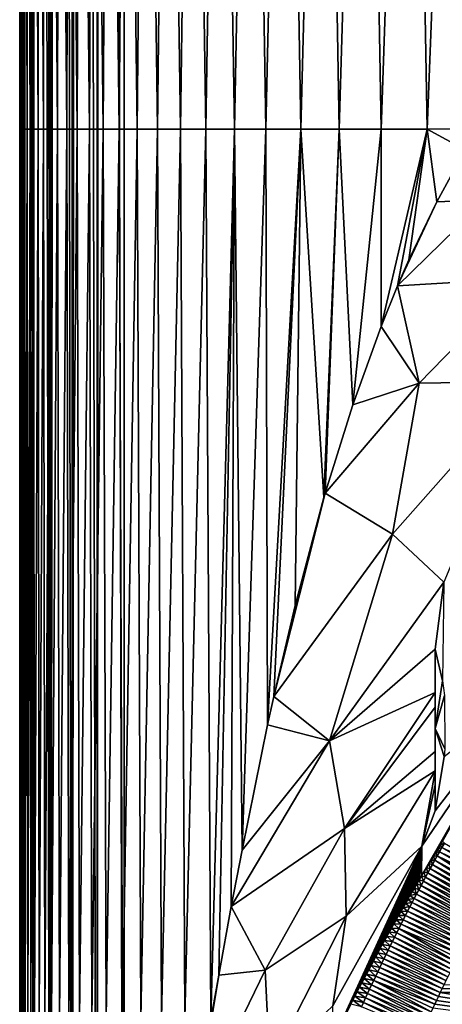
# Model space of a CAD drawing. Header units: metres. Extents: x -82 to 67, y -109 to 109.
# Tile 93 of 216: x -27.79 to -23.73, y 7.13 to 16.59. Entities that reach past the tile are written whole.
import ezdxf

# ---------------------------------------------------------------- set-up
doc = ezdxf.new("R2010")
doc.units = ezdxf.units.M
doc.layers.add('solid_21_382_010_XXX', color=7, linetype='CONTINUOUS')

msp = doc.modelspace()

# ---------------------------------------------------------------- linework, layer by layer
at = {"layer": 'solid_21_382_010_XXX'}
for points in [[(-27.751268, -1.536012, -23.384115), (-27.786686, 83.786591, -23.642826), (-27.786606, 74.471077, -23.642847)], [(-27.759451, 83.786591, -23.413303), (-27.786686, 83.786591, -23.642826), (-27.751268, -1.536012, -23.384115)], [(-27.751793, 83.786591, -23.383204), (-27.759451, 83.786591, -23.413303), (-27.751268, -1.536012, -23.384115)], [(-27.751793, 83.786591, -23.383204), (-27.751268, -1.536012, -23.384115), (-27.65086, -1.536012, -23.142952)], [(-27.683638, 83.786591, -23.202679), (-27.751793, 83.786591, -23.383204), (-27.65086, -1.536012, -23.142952)], [(-27.651485, 83.786591, -23.142597), (-27.683638, 83.786591, -23.202679), (-27.65086, -1.536012, -23.142952)], [(-27.651485, 83.786591, -23.142597), (-27.65086, -1.536012, -23.142952), (-27.491558, -1.536013, -22.935913)], [(-27.565344, 83.786591, -23.01705), (-27.651485, 83.786591, -23.142597), (-27.491558, -1.536013, -22.935913)], [(-27.492287, 83.786591, -22.93573), (-27.565344, 83.786591, -23.01705), (-27.491558, -1.536013, -22.935913)], [(-27.409939, 83.786598, -22.862148), (-27.492287, 83.786591, -22.93573), (-27.491558, -1.536013, -22.935913)], [(-27.409939, 83.786598, -22.862148), (-27.491558, -1.536013, -22.935913), (-27.28418, -1.536014, -22.777056)], [(-27.28508, 83.786598, -22.776968), (-27.409939, 83.786598, -22.862148), (-27.28418, -1.536014, -22.777056)], [(-27.223883, 83.786598, -22.744432), (-27.28508, 83.786598, -22.776968), (-27.28418, -1.536014, -22.777056)], [(-27.223883, 83.786598, -22.744432), (-27.28418, -1.536014, -22.777056), (-27.042805, -1.536016, -22.677168)], [(-27.044243, 83.786598, -22.677168), (-27.223883, 83.786598, -22.744432), (-27.042805, -1.536016, -22.677168)], [(-27.012922, 83.786598, -22.669292), (-27.044243, 83.786598, -22.677168), (-27.042805, -1.536016, -22.677168)], [(-27.012922, 83.786598, -22.669292), (-27.042805, -1.536016, -22.677168), (-26.784222, -1.536013, -22.642931)], [(-27.012922, 83.786598, -22.669292), (-26.784222, -1.536013, -22.642931), (-26.783684, 41.12529, -22.642931)], [(-27.751268, -1.536012, -23.384115), (-27.786606, 74.471077, -23.642847), (-27.78652, 64.171005, -23.64287)], [(-27.751268, -1.536012, -23.384115), (-27.78652, 64.171005, -23.64287), (-27.786436, 54.356934, -23.642893)], [(-27.751268, -1.536012, -23.384115), (-27.786436, 54.356934, -23.642893), (-27.786364, 45.794651, -23.642912)], [(-27.751268, -1.536012, -23.384115), (-27.786364, 45.794651, -23.642912), (-27.786301, 38.286575, -23.642929)], [(2.598495, 41.125286, -22.642931), (-26.783684, 41.12529, -22.642931), (-26.784222, -1.536013, -22.642931)], [(2.598495, 41.125286, -22.642931), (-26.784222, -1.536013, -22.642931), (2.598521, -1.536014, -22.642931)], [(-27.751268, -1.536012, -23.384115), (-27.786301, 38.286575, -23.642929), (-27.786245, 31.656874, -23.642942)], [(-27.751268, -1.536012, -23.384115), (-27.786245, 31.656874, -23.642942), (-27.786226, 29.34038, -23.642948)], [(-27.751268, -1.536012, -23.384115), (-27.786226, 29.34038, -23.642948), (-27.786175, 23.386915, -23.642962)], [(-27.786175, 23.386915, -23.642962), (-27.785538, 24.077854, -26.69339), (-27.786104, 14.914225, -23.642981)], [(-27.785538, 24.077854, -26.69339), (-27.785271, 15.537054, -26.67415), (-27.786104, 14.914225, -23.642981)], [(-27.785538, 24.077854, -26.69339), (-27.78327, 15.537054, -29.565437), (-27.785271, 15.537054, -26.67415)], [(-27.785538, 24.077854, -26.69339), (-27.78377, 24.077854, -29.584591), (-27.78327, 15.537054, -29.565437)], [(-27.78377, 24.077854, -29.584591), (-27.779623, 15.537054, -32.284176), (-27.78327, 15.537054, -29.565437)], [(-27.78377, 24.077854, -29.584591), (-27.780416, 24.077854, -32.30344), (-27.779623, 15.537054, -32.284176)], [(-27.780416, 24.077854, -32.30344), (-27.77384, 15.537054, -34.83556), (-27.779623, 15.537054, -32.284176)], [(-27.780416, 24.077854, -32.30344), (-27.774984, 24.077854, -34.854961), (-27.77384, 15.537054, -34.83556)], [(-27.774984, 24.077854, -34.854961), (-27.76535, 15.537054, -37.224895), (-27.77384, 15.537054, -34.83556)], [(-27.774984, 24.077854, -34.854961), (-27.766851, 24.077854, -37.24432), (-27.76535, 15.537054, -37.224895)], [(-27.766851, 24.077854, -37.24432), (-27.753342, 15.537054, -39.457771), (-27.76535, 15.537054, -37.224895)], [(-27.766851, 24.077854, -37.24432), (-27.755104, 24.077854, -39.477032), (-27.753342, 15.537054, -39.457771)], [(-27.755104, 24.077854, -39.477032), (-27.736963, 15.537054, -41.539841), (-27.753342, 15.537054, -39.457771)], [(-27.755104, 24.077854, -39.477032), (-27.738781, 24.077854, -41.55867), (-27.736963, 15.537054, -41.539841)], [(-27.738781, 24.077854, -41.55867), (-27.715363, 15.537054, -43.476742), (-27.736963, 15.537054, -41.539841)], [(-27.738781, 24.077854, -41.55867), (-27.716921, 24.077854, -43.494804), (-27.715363, 15.537054, -43.476742)], [(-27.716921, 24.077854, -43.494804), (-27.687683, 15.537054, -45.27412), (-27.715363, 15.537054, -43.476742)], [(-27.716921, 24.077854, -43.494804), (-27.688562, 24.077854, -45.291), (-27.687683, 15.537054, -45.27412)], [(-27.688562, 24.077854, -45.291), (-27.653069, 15.537054, -46.93763), (-27.687683, 15.537054, -45.27412)], [(-27.688562, 24.077854, -45.291), (-27.652721, 24.077854, -46.952843), (-27.653069, 15.537054, -46.93763)], [(-27.652721, 24.077854, -46.952843), (-27.610472, 15.537054, -48.472958), (-27.653069, 15.537054, -46.93763)], [(-27.652721, 24.077854, -46.952843), (-27.608183, 24.077854, -48.486004), (-27.610472, 15.537054, -48.472958)], [(-27.608183, 24.077854, -48.486004), (-27.558681, 15.537054, -49.88583), (-27.610472, 15.537054, -48.472958)], [(-27.608183, 24.077854, -48.486004), (-27.553574, 24.077854, -49.896221), (-27.558681, 15.537054, -49.88583)], [(-27.553574, 24.077854, -49.896221), (-27.496468, 15.537054, -51.18198), (-27.558681, 15.537054, -49.88583)], [(-27.553574, 24.077854, -49.896221), (-27.487522, 24.077854, -51.189232), (-27.496468, 15.537054, -51.18198)], [(-27.487522, 24.077854, -51.189232), (-27.422609, 15.537054, -52.367142), (-27.496468, 15.537054, -51.18198)], [(-27.487522, 24.077854, -51.189232), (-27.408653, 24.077854, -52.370777), (-27.422609, 15.537054, -52.367142)], [(-27.408653, 24.077854, -52.370777), (-27.33588, 15.537054, -53.447041), (-27.422609, 15.537054, -52.367142)], [(-27.408653, 24.077854, -52.370777), (-27.315596, 24.077854, -53.446594), (-27.33588, 15.537054, -53.447041)], [(-27.315596, 24.077854, -53.446594), (-27.235006, 15.537054, -54.427383), (-27.33588, 15.537054, -53.447041)], [(-27.315596, 24.077854, -53.446594), (-27.206879, 24.077854, -54.422367), (-27.235006, 15.537054, -54.427383)], [(-27.206879, 24.077854, -54.422367), (-27.118469, 15.537054, -55.31369), (-27.235006, 15.537054, -54.427383)], [(-27.206879, 24.077854, -54.422367), (-27.080799, 24.077854, -55.303669), (-27.118469, 15.537054, -55.31369)], [(-27.080799, 24.077854, -55.303669), (-26.984661, 15.537054, -56.111443), (-27.118469, 15.537054, -55.31369)], [(-27.080799, 24.077854, -55.303669), (-26.935625, 24.077854, -56.096039), (-26.984661, 15.537054, -56.111443)], [(-26.935625, 24.077854, -56.096039), (-26.83198, 15.537054, -56.826111), (-26.984661, 15.537054, -56.111443)], [(-26.935625, 24.077854, -56.096039), (-26.769623, 24.077854, -56.805027), (-26.83198, 15.537054, -56.826111)], [(-26.769623, 24.077854, -56.805027), (-26.658821, 15.537054, -57.463165), (-26.83198, 15.537054, -56.826111)], [(-26.769623, 24.077854, -56.805027), (-26.581059, 24.077854, -57.436184), (-26.658821, 15.537054, -57.463165)], [(-26.581059, 24.077854, -57.436184), (-26.463579, 15.537054, -58.028084), (-26.658821, 15.537054, -57.463165)], [(-26.581059, 24.077854, -57.436184), (-26.368179, 24.077854, -57.995026), (-26.463579, 15.537054, -58.028084)], [(-26.368179, 24.077854, -57.995026), (-26.244511, 15.537054, -58.526119), (-26.463579, 15.537054, -58.028084)], [(-26.368179, 24.077854, -57.995026), (-26.129055, 24.077854, -58.486748), (-26.244511, 15.537054, -58.526119)], [(-26.129055, 24.077854, -58.486748), (-25.999645, 15.537054, -58.96217), (-26.244511, 15.537054, -58.526119)], [(-26.129055, 24.077854, -58.486748), (-25.861645, 24.077854, -58.91634), (-25.999645, 15.537054, -58.96217)], [(-25.861645, 24.077854, -58.91634), (-25.726994, 15.537054, -59.341106), (-25.999645, 15.537054, -58.96217)], [(-25.861645, 24.077854, -58.91634), (-25.563902, 24.077854, -59.288799), (-25.726994, 15.537054, -59.341106)], [(-25.563902, 24.077854, -59.288799), (-25.424562, 15.537054, -59.667797), (-25.726994, 15.537054, -59.341106)], [(-25.563902, 24.077854, -59.288799), (-25.233784, 24.077854, -59.609123), (-25.424562, 15.537054, -59.667797)], [(-25.233784, 24.077854, -59.609123), (-25.090361, 15.537054, -59.947113), (-25.424562, 15.537054, -59.667797)], [(-25.233784, 24.077854, -59.609123), (-24.869246, 24.077854, -59.882294), (-25.090361, 15.537054, -59.947113)], [(-24.869246, 24.077854, -59.882294), (-24.722376, 15.537054, -60.183861), (-25.090361, 15.537054, -59.947113)], [(-24.869246, 24.077854, -59.882294), (-24.468172, 24.077854, -60.113052), (-24.722376, 15.537054, -60.183861)], [(-24.468172, 24.077854, -60.113052), (-24.318356, 15.537054, -60.382286), (-24.722376, 15.537054, -60.183861)], [(-24.468172, 24.077854, -60.113052), (-24.028282, 24.077854, -60.305553), (-24.318356, 15.537054, -60.382286)], [(-24.028282, 24.077854, -60.305553), (-23.875919, 15.537054, -60.546314), (-24.318356, 15.537054, -60.382286)], [(-24.028282, 24.077854, -60.305553), (-23.547276, 24.077854, -60.463871), (-23.875919, 15.537054, -60.546314)], [(-23.547276, 24.077854, -60.463871), (-23.393272, 15.540488, -60.679657), (-23.875919, 15.537054, -60.546314)], [(-27.751268, -1.536012, -23.384115), (-27.786175, 23.386915, -23.642962), (-27.786104, 14.914225, -23.642981)], [(-27.786104, 14.914225, -23.642981), (-27.785271, 15.537054, -26.67415), (-27.786034, 6.691942, -23.643)], [(-27.785271, 15.537054, -26.67415), (-27.785057, 6.996254, -26.74106), (-27.786034, 6.691942, -23.643)], [(-27.785271, 15.537054, -26.67415), (-27.78327, 15.537054, -29.565437), (-27.785057, 6.996254, -26.74106)], [(-27.78327, 15.537054, -29.565437), (-27.782804, 6.996254, -29.688988), (-27.785057, 6.996254, -26.74106)], [(-27.78327, 15.537054, -29.565437), (-27.779623, 15.537054, -32.284176), (-27.782804, 6.996254, -29.688988)], [(-27.779623, 15.537054, -32.284176), (-27.778767, 6.996254, -32.456902), (-27.782804, 6.996254, -29.688988)], [(-27.779623, 15.537054, -32.284176), (-27.77384, 15.537054, -34.83556), (-27.778767, 6.996254, -32.456902)], [(-27.77384, 15.537054, -34.83556), (-27.772429, 6.996254, -35.050457), (-27.778767, 6.996254, -32.456902)], [(-27.77384, 15.537054, -34.83556), (-27.76535, 15.537054, -37.224895), (-27.772429, 6.996254, -35.050457)], [(-27.76535, 15.537054, -37.224895), (-27.763187, 6.996254, -37.475418), (-27.772429, 6.996254, -35.050457)], [(-27.76535, 15.537054, -37.224895), (-27.753342, 15.537054, -39.457771), (-27.763187, 6.996254, -37.475418)], [(-27.753342, 15.537054, -39.457771), (-27.750235, 6.996254, -39.737812), (-27.763187, 6.996254, -37.475418)], [(-27.753342, 15.537054, -39.457771), (-27.736963, 15.537054, -41.539841), (-27.750235, 6.996254, -39.737812)], [(-27.736963, 15.537054, -41.539841), (-27.732727, 6.996254, -41.843708), (-27.750235, 6.996254, -39.737812)], [(-27.736963, 15.537054, -41.539841), (-27.715363, 15.537054, -43.476742), (-27.732727, 6.996254, -41.843708)], [(-27.715363, 15.537054, -43.476742), (-27.709826, 6.996254, -43.799171), (-27.732727, 6.996254, -41.843708)], [(-27.715363, 15.537054, -43.476742), (-27.687683, 15.537054, -45.27412), (-27.709826, 6.996254, -43.799171)], [(-27.687683, 15.537054, -45.27412), (-27.680687, 6.996254, -45.610268), (-27.709826, 6.996254, -43.799171)], [(-27.687683, 15.537054, -45.27412), (-27.653069, 15.537054, -46.93763), (-27.680687, 6.996254, -45.610268)], [(-27.653069, 15.537054, -46.93763), (-27.644455, 6.996254, -47.283073), (-27.680687, 6.996254, -45.610268)], [(-27.653069, 15.537054, -46.93763), (-27.610472, 15.537054, -48.472958), (-27.644455, 6.996254, -47.283073)], [(-27.610472, 15.537054, -48.472958), (-27.600075, 6.996254, -48.823673), (-27.644455, 6.996254, -47.283073)], [(-27.610472, 15.537054, -48.472958), (-27.558681, 15.537054, -49.88583), (-27.600075, 6.996254, -48.823673)], [(-27.558681, 15.537054, -49.88583), (-27.546333, 6.996254, -50.238174), (-27.600075, 6.996254, -48.823673)], [(-27.558681, 15.537054, -49.88583), (-27.496468, 15.537054, -51.18198), (-27.546333, 6.996254, -50.238174)], [(-27.496468, 15.537054, -51.18198), (-27.482019, 6.996254, -51.532684), (-27.546333, 6.996254, -50.238174)], [(-27.496468, 15.537054, -51.18198), (-27.422609, 15.537054, -52.367142), (-27.482019, 6.996254, -51.532684)], [(-27.422609, 15.537054, -52.367142), (-27.40592, 6.996254, -52.71331), (-27.482019, 6.996254, -51.532684)], [(-27.422609, 15.537054, -52.367142), (-27.33588, 15.537054, -53.447041), (-27.40592, 6.996254, -52.71331)], [(-27.33588, 15.537054, -53.447041), (-27.316824, 6.996254, -53.786156), (-27.40592, 6.996254, -52.71331)], [(-27.33588, 15.537054, -53.447041), (-27.235006, 15.537054, -54.427383), (-27.316824, 6.996254, -53.786156)], [(-27.235006, 15.537054, -54.427383), (-27.213432, 6.996254, -54.757267), (-27.316824, 6.996254, -53.786156)], [(-27.235006, 15.537054, -54.427383), (-27.118469, 15.537054, -55.31369), (-27.213432, 6.996254, -54.757267)], [(-27.118469, 15.537054, -55.31369), (-27.094175, 6.996254, -55.632473), (-27.213432, 6.996254, -54.757267)], [(-27.118469, 15.537054, -55.31369), (-26.984661, 15.537054, -56.111443), (-27.094175, 6.996254, -55.632473)], [(-26.984661, 15.537054, -56.111443), (-26.957424, 6.996254, -56.417564), (-27.094175, 6.996254, -55.632473)], [(-26.984661, 15.537054, -56.111443), (-26.83198, 15.537054, -56.826111), (-26.957424, 6.996254, -56.417564)], [(-26.83198, 15.537054, -56.826111), (-26.80155, 6.996254, -57.118332), (-26.957424, 6.996254, -56.417564)], [(-26.83198, 15.537054, -56.826111), (-26.658821, 15.537054, -57.463165), (-26.80155, 6.996254, -57.118332)], [(-26.658821, 15.537054, -57.463165), (-26.624922, 6.996254, -57.740562), (-26.80155, 6.996254, -57.118332)], [(-26.658821, 15.537054, -57.463165), (-26.463579, 15.537054, -58.028084), (-26.624922, 6.996254, -57.740562)], [(-26.463579, 15.537054, -58.028084), (-26.425903, 6.996254, -58.290031), (-26.624922, 6.996254, -57.740562)], [(-26.463579, 15.537054, -58.028084), (-26.244511, 15.537054, -58.526119), (-26.425903, 6.996254, -58.290031)], [(-26.244511, 15.537054, -58.526119), (-26.202629, 6.996254, -58.772179), (-26.425903, 6.996254, -58.290031)], [(-26.244511, 15.537054, -58.526119), (-25.999645, 15.537054, -58.96217), (-26.202629, 6.996254, -58.772179)], [(-25.999645, 15.537054, -58.96217), (-25.953596, 6.988557, -59.19136), (-26.202629, 6.996254, -58.772179)], [(-25.999645, 15.537054, -58.96217), (-25.726994, 15.537054, -59.341106), (-25.953596, 6.988557, -59.19136)], [(-25.726994, 15.537054, -59.341106), (-25.877232, 7.414211, -59.295143), (-25.953596, 6.988557, -59.19136)], [(-25.726994, 15.537054, -59.341106), (-25.756233, 8.073854, -59.444321), (-25.877232, 7.414211, -59.295143)], [(-25.726994, 15.537054, -59.341106), (-25.653223, 8.61365, -59.558445), (-25.756233, 8.073854, -59.444321)], [(-25.726994, 15.537054, -59.341106), (-25.424562, 15.537054, -59.667797), (-25.653223, 8.61365, -59.558445)], [(-25.424562, 15.537054, -59.667797), (-25.407604, 9.816743, -59.791138), (-25.653223, 8.61365, -59.558445)], [(-25.424562, 15.537054, -59.667797), (-25.090361, 15.537054, -59.947113), (-25.407604, 9.816743, -59.791138)], [(-25.090361, 15.537054, -59.947113), (-25.34775, 10.090233, -59.840714), (-25.407604, 9.816743, -59.791138)], [(-25.090361, 15.537054, -59.947113), (-25.14274, 10.965258, -59.993198), (-25.34775, 10.090233, -59.840714)], [(-25.090361, 15.537054, -59.947113), (-24.866709, 12.001929, -60.163521), (-25.14274, 10.965258, -59.993198)], [(-25.090361, 15.537054, -59.947113), (-24.722376, 15.537054, -60.183861), (-24.866709, 12.001929, -60.163521)], [(-24.722376, 15.537054, -60.183861), (-24.854898, 12.042843, -60.170055), (-24.866709, 12.001929, -60.163521)], [(-24.722376, 15.537054, -60.183861), (-24.590979, 12.890973, -60.302448), (-24.854898, 12.042843, -60.170055)], [(-24.722376, 15.537054, -60.183861), (-24.318356, 15.537054, -60.382286), (-24.590979, 12.890973, -60.302448)], [(-24.318356, 15.537054, -60.382286), (-24.319456, 13.642618, -60.415482), (-24.590979, 12.890973, -60.302448)], [(-23.875919, 15.537054, -60.546314), (-24.160376, 14.034428, -60.472721), (-24.319456, 13.642618, -60.415482)], [(-24.318356, 15.537054, -60.382286), (-23.875919, 15.537054, -60.546314), (-24.319456, 13.642618, -60.415482)], [(-23.875919, 15.537054, -60.546314), (-24.051588, 14.283699, -60.508564), (-24.160376, 14.034428, -60.472721)], [(-23.875919, 15.537054, -60.546314), (-23.784819, 14.840695, -60.586517), (-24.051588, 14.283699, -60.508564)], [(-23.875919, 15.537054, -60.546314), (-23.393272, 15.540488, -60.679657), (-23.513212, 15.339178, -60.653484)], [(-23.875919, 15.537054, -60.546314), (-23.513212, 15.339178, -60.653484), (-23.784819, 14.840695, -60.586517)], [(-23.315575, 14.85871, -60.735832), (-23.784819, 14.840695, -60.586517), (-23.513212, 15.339178, -60.653484)], [(-27.751268, -1.536012, -23.384115), (-27.786104, 14.914225, -23.642981), (-27.786034, 6.691942, -23.643)], [(-23.315575, 14.85871, -60.735832), (-24.160376, 14.034428, -60.472721), (-23.784819, 14.840695, -60.586517)], [(-23.315575, 14.85871, -60.735832), (-22.975494, 14.103186, -60.983349), (-24.160376, 14.034428, -60.472721)], [(-23.784819, 14.840695, -60.586517), (-24.160376, 14.034428, -60.472721), (-24.051588, 14.283699, -60.508564)], [(-23.953663, 13.098907, -60.627773), (-24.160376, 14.034428, -60.472721), (-22.975494, 14.103186, -60.983349)], [(-23.953663, 13.098907, -60.627773), (-22.975494, 14.103186, -60.983349), (-22.9149, 13.115764, -61.276882)], [(-23.953663, 13.098907, -60.627773), (-24.319456, 13.642618, -60.415482), (-24.160376, 14.034428, -60.472721)], [(-23.953663, 13.098907, -60.627773), (-24.590979, 12.890973, -60.302448), (-24.319456, 13.642618, -60.415482)], [(-23.953663, 13.098907, -60.627773), (-24.854898, 12.042843, -60.170055), (-24.590979, 12.890973, -60.302448)], [(-23.953663, 13.098907, -60.627773), (-24.208782, 11.649503, -60.657867), (-24.854898, 12.042843, -60.170055)], [(-24.208782, 11.649503, -60.657867), (-22.9149, 13.115764, -61.276882), (-23.71645, 11.187694, -61.233295)], [(-23.953663, 13.098907, -60.627773), (-22.9149, 13.115764, -61.276882), (-24.208782, 11.649503, -60.657867)], [(-24.854898, 12.042843, -60.170055), (-25.34775, 10.090233, -59.840714), (-24.866709, 12.001929, -60.163521)], [(-24.208782, 11.649503, -60.657867), (-25.34775, 10.090233, -59.840714), (-24.854898, 12.042843, -60.170055)], [(-24.866709, 12.001929, -60.163521), (-25.34775, 10.090233, -59.840714), (-25.14274, 10.965258, -59.993198)], [(-24.208782, 11.649503, -60.657867), (-24.812601, 9.66413, -60.42168), (-25.34775, 10.090233, -59.840714)], [(-24.208782, 11.649503, -60.657867), (-23.71645, 11.187694, -61.233295), (-24.812601, 9.66413, -60.42168)], [(-23.801491, 10.543835, -61.391186), (-24.812601, 9.66413, -60.42168), (-23.71645, 11.187694, -61.233295)], [(-23.801491, 10.543835, -61.391186), (-23.71645, 11.187694, -61.233295), (-23.730576, 10.239615, -61.642033)], [(-23.801491, 10.543835, -61.391186), (-23.801491, 10.129642, -61.596523), (-24.812601, 9.66413, -60.42168)], [(-23.801491, 9.782724, -61.999241), (-23.801491, 10.543835, -61.391186), (-23.730576, 10.239615, -61.642033)], [(-23.801491, 9.782724, -61.999241), (-23.801491, 10.129642, -61.596523), (-23.801491, 10.543835, -61.391186)], [(-23.801491, 9.782724, -61.999241), (-23.730576, 10.239615, -61.642033), (-23.711725, 10.098275, -61.754982)], [(-23.801491, 10.129642, -61.596523), (-24.670033, 8.821509, -60.842972), (-24.812601, 9.66413, -60.42168)], [(-23.801491, 9.987097, -61.678596), (-24.670033, 8.821509, -60.842972), (-23.801491, 10.129642, -61.596523)], [(-23.93029, 8.367245, -63.429443), (-23.926262, 8.651238, -62.67411), (-22.919121, 10.135569, -63.461411)], [(-23.907358, 8.405653, -63.451176), (-23.93029, 8.367245, -63.429443), (-22.919121, 10.135569, -63.461411)], [(-23.801491, 8.99106, -62.566944), (-22.919121, 10.135569, -63.461411), (-23.926262, 8.651238, -62.67411)], [(-23.884548, 8.44367, -63.472607), (-23.907358, 8.405653, -63.451176), (-22.919121, 10.135569, -63.461411)], [(-23.861855, 8.481307, -63.493752), (-23.884548, 8.44367, -63.472607), (-22.919121, 10.135569, -63.461411)], [(-23.839272, 8.518577, -63.514622), (-23.861855, 8.481307, -63.493752), (-22.919121, 10.135569, -63.461411)], [(-23.816793, 8.55549, -63.535236), (-23.839272, 8.518577, -63.514622), (-22.919121, 10.135569, -63.461411)], [(-23.794416, 8.592059, -63.555611), (-23.816793, 8.55549, -63.535236), (-22.919121, 10.135569, -63.461411)], [(-23.801491, 8.99106, -62.566944), (-23.712368, 9.514304, -62.198746), (-22.919121, 10.135569, -63.461411)], [(-23.801491, 9.782724, -61.999241), (-23.801491, 9.987097, -61.678596), (-23.801491, 10.129642, -61.596523)], [(-23.772135, 8.628295, -63.575756), (-23.794416, 8.592059, -63.555611), (-22.919121, 10.135569, -63.461411)], [(-23.749969, 8.664172, -63.595638), (-23.772135, 8.628295, -63.575756), (-22.919121, 10.135569, -63.461411)], [(-23.727949, 8.699655, -63.615204), (-23.749969, 8.664172, -63.595638), (-22.919121, 10.135569, -63.461411)], [(-24.812601, 9.66413, -60.42168), (-25.407604, 9.816743, -59.791138), (-25.34775, 10.090233, -59.840714)], [(-23.801491, 9.782724, -61.999241), (-23.711725, 10.098275, -61.754982), (-23.706161, 9.586016, -62.146172)], [(-23.801491, 9.987097, -61.678596), (-23.801491, 9.563151, -61.970577), (-24.670033, 8.821509, -60.842972)], [(-23.801491, 9.782724, -61.999241), (-23.801491, 9.563151, -61.970577), (-23.801491, 9.987097, -61.678596)], [(-24.812601, 9.66413, -60.42168), (-25.653223, 8.61365, -59.558445), (-25.407604, 9.816743, -59.791138)], [(-23.801491, 9.782724, -61.999241), (-23.712368, 9.514304, -62.198746), (-23.801491, 8.99106, -62.566944)], [(-23.801491, 9.782724, -61.999241), (-23.706161, 9.586016, -62.146172), (-23.712368, 9.514304, -62.198746)], [(-23.801491, 9.782724, -61.999241), (-23.801491, 8.99106, -62.566944), (-23.801491, 9.563151, -61.970577)], [(-24.812601, 9.66413, -60.42168), (-25.756233, 8.073854, -59.444321), (-25.653223, 8.61365, -59.558445)], [(-24.670033, 8.821509, -60.842972), (-25.756233, 8.073854, -59.444321), (-24.812601, 9.66413, -60.42168)], [(-23.801491, 9.563151, -61.970577), (-23.801491, 9.374816, -62.131958), (-24.670033, 8.821509, -60.842972)], [(-23.801491, 9.563151, -61.970577), (-23.801491, 8.99106, -62.566944), (-23.801491, 9.374816, -62.131958)], [(-24.670033, 8.821509, -60.842972), (-23.801491, 9.374816, -62.131958), (-24.655045, 7.978903, -61.297863)], [(-24.655045, 7.978903, -61.297863), (-23.801491, 9.374816, -62.131958), (-23.926262, 8.651238, -62.67411)], [(-23.801491, 9.374816, -62.131958), (-23.801491, 9.24087, -62.263981), (-23.926262, 8.651238, -62.67411)], [(-23.801491, 9.374816, -62.131958), (-23.801491, 8.99106, -62.566944), (-23.801491, 9.24087, -62.263981)], [(-23.801491, 9.24087, -62.263981), (-23.801491, 8.99106, -62.566944), (-23.926262, 8.651238, -62.67411)], [(-24.670033, 8.821509, -60.842972), (-25.429859, 7.462173, -59.974068), (-25.756233, 8.073854, -59.444321)], [(-24.670033, 8.821509, -60.842972), (-24.655045, 7.978903, -61.297863), (-25.429859, 7.462173, -59.974068)], [(-23.711842, 8.680492, -63.883339), (-23.749969, 8.664172, -63.595638), (-23.727949, 8.699655, -63.615204)], [(-24.78717, 6.774678, -62.459988), (-24.781082, 7.119301, -61.733116), (-23.926262, 8.651238, -62.67411)], [(-24.767242, 6.815735, -62.486549), (-24.78717, 6.774678, -62.459988), (-23.926262, 8.651238, -62.67411)], [(-24.655045, 7.978903, -61.297863), (-23.926262, 8.651238, -62.67411), (-24.781082, 7.119301, -61.733116)], [(-24.747356, 6.85648, -62.512848), (-24.767242, 6.815735, -62.486549), (-23.926262, 8.651238, -62.67411)], [(-24.727524, 6.896896, -62.538876), (-24.747356, 6.85648, -62.512848), (-23.926262, 8.651238, -62.67411)], [(-24.70775, 6.936973, -62.564629), (-24.727524, 6.896896, -62.538876), (-23.926262, 8.651238, -62.67411)], [(-24.688005, 6.97679, -62.590122), (-24.70775, 6.936973, -62.564629), (-23.926262, 8.651238, -62.67411)], [(-24.668274, 7.016375, -62.615368), (-24.688005, 6.97679, -62.590122), (-23.926262, 8.651238, -62.67411)], [(-24.648563, 7.05572, -62.640366), (-24.668274, 7.016375, -62.615368), (-23.926262, 8.651238, -62.67411)], [(-24.628878, 7.09482, -62.665115), (-24.648563, 7.05572, -62.640366), (-23.926262, 8.651238, -62.67411)], [(-24.609217, 7.133671, -62.689625), (-24.628878, 7.09482, -62.665115), (-23.926262, 8.651238, -62.67411)], [(-24.589588, 7.172266, -62.71389), (-24.609217, 7.133671, -62.689625), (-23.926262, 8.651238, -62.67411)], [(-24.569994, 7.210602, -62.737911), (-24.589588, 7.172266, -62.71389), (-23.926262, 8.651238, -62.67411)], [(-24.547647, 7.254087, -62.765072), (-24.569994, 7.210602, -62.737911), (-23.926262, 8.651238, -62.67411)], [(-24.52536, 7.297218, -62.79192), (-24.547647, 7.254087, -62.765072), (-23.926262, 8.651238, -62.67411)], [(-24.503134, 7.339987, -62.818459), (-24.52536, 7.297218, -62.79192), (-23.926262, 8.651238, -62.67411)], [(-24.480976, 7.382384, -62.844688), (-24.503134, 7.339987, -62.818459), (-23.926262, 8.651238, -62.67411)], [(-24.458895, 7.424404, -62.870613), (-24.480976, 7.382384, -62.844688), (-23.926262, 8.651238, -62.67411)], [(-24.436893, 7.466037, -62.896236), (-24.458895, 7.424404, -62.870613), (-23.926262, 8.651238, -62.67411)], [(-24.414982, 7.507277, -62.921555), (-24.436893, 7.466037, -62.896236), (-23.926262, 8.651238, -62.67411)], [(-24.393164, 7.548116, -62.946575), (-24.414982, 7.507277, -62.921555), (-23.926262, 8.651238, -62.67411)], [(-24.371445, 7.588547, -62.971294), (-24.393164, 7.548116, -62.946575), (-23.926262, 8.651238, -62.67411)], [(-24.349834, 7.628572, -62.995667), (-24.371445, 7.588547, -62.971294), (-23.926262, 8.651238, -62.67411)], [(-24.328329, 7.6682, -63.019688), (-24.349834, 7.628572, -62.995667), (-23.926262, 8.651238, -62.67411)], [(-24.306929, 7.707439, -63.043377), (-24.328329, 7.6682, -63.019688), (-23.926262, 8.651238, -62.67411)], [(-24.285627, 7.746301, -63.066738), (-24.306929, 7.707439, -63.043377), (-23.926262, 8.651238, -62.67411)], [(-24.264423, 7.784794, -63.089787), (-24.285627, 7.746301, -63.066738), (-23.926262, 8.651238, -62.67411)], [(-24.241695, 7.825845, -63.114269), (-24.264423, 7.784794, -63.089787), (-23.926262, 8.651238, -62.67411)], [(-24.219074, 7.86649, -63.138416), (-24.241695, 7.825845, -63.114269), (-23.926262, 8.651238, -62.67411)], [(-24.196554, 7.906739, -63.162247), (-24.219074, 7.86649, -63.138416), (-23.926262, 8.651238, -62.67411)], [(-24.174131, 7.946605, -63.185768), (-24.196554, 7.906739, -63.162247), (-23.926262, 8.651238, -62.67411)], [(-24.151804, 7.986098, -63.208996), (-24.174131, 7.946605, -63.185768), (-23.926262, 8.651238, -62.67411)], [(-24.129566, 8.025229, -63.231949), (-24.151804, 7.986098, -63.208996), (-23.926262, 8.651238, -62.67411)], [(-24.107414, 8.06401, -63.254639), (-24.129566, 8.025229, -63.231949), (-23.926262, 8.651238, -62.67411)], [(-24.085344, 8.10245, -63.277081), (-24.107414, 8.06401, -63.254639), (-23.926262, 8.651238, -62.67411)], [(-24.063349, 8.140561, -63.29929), (-24.085344, 8.10245, -63.277081), (-23.926262, 8.651238, -62.67411)], [(-24.041462, 8.178303, -63.321205), (-24.063349, 8.140561, -63.29929), (-23.926262, 8.651238, -62.67411)], [(-24.019697, 8.215651, -63.342789), (-24.041462, 8.178303, -63.321205), (-23.926262, 8.651238, -62.67411)], [(-23.998056, 8.252615, -63.364056), (-24.019697, 8.215651, -63.342789), (-23.926262, 8.651238, -62.67411)], [(-23.976534, 8.289205, -63.385021), (-23.998056, 8.252615, -63.364056), (-23.926262, 8.651238, -62.67411)], [(-23.953346, 8.328433, -63.407398), (-23.976534, 8.289205, -63.385021), (-23.926262, 8.651238, -62.67411)], [(-23.93029, 8.367245, -63.429443), (-23.953346, 8.328433, -63.407398), (-23.926262, 8.651238, -62.67411)], [(-23.757339, 8.599643, -63.883343), (-23.794416, 8.592059, -63.555611), (-23.772135, 8.628295, -63.575756)], [(-23.734642, 8.640094, -63.883343), (-23.772135, 8.628295, -63.575756), (-23.749969, 8.664172, -63.595638)], [(-23.757339, 8.599643, -63.883343), (-23.772135, 8.628295, -63.575756), (-23.734642, 8.640094, -63.883343)], [(-23.757339, 8.599643, -63.883343), (-23.734642, 8.640094, -63.883343), (-23.191423, 8.326825, -71.051041)], [(-23.734642, 8.640094, -63.883343), (-23.749969, 8.664172, -63.595638), (-23.711842, 8.680492, -63.883339)], [(-23.734642, 8.640094, -63.883343), (-23.711842, 8.680492, -63.883339), (-23.169289, 8.366012, -71.051041)], [(-23.734642, 8.640094, -63.883343), (-23.169289, 8.366012, -71.051041), (-23.191423, 8.326825, -71.051041)], [(-23.8248, 8.477971, -63.883343), (-23.861855, 8.481307, -63.493752), (-23.839272, 8.518577, -63.514622)], [(-23.802418, 8.51858, -63.883343), (-23.839272, 8.518577, -63.514622), (-23.816793, 8.55549, -63.535236)], [(-23.8248, 8.477971, -63.883343), (-23.839272, 8.518577, -63.514622), (-23.802418, 8.51858, -63.883343)], [(-23.8248, 8.477971, -63.883343), (-23.802418, 8.51858, -63.883343), (-23.273722, 8.178808, -71.051041)], [(-23.77993, 8.559138, -63.883343), (-23.816793, 8.55549, -63.535236), (-23.794416, 8.592059, -63.555611)], [(-23.802418, 8.51858, -63.883343), (-23.816793, 8.55549, -63.535236), (-23.77993, 8.559138, -63.883343)], [(-23.802418, 8.51858, -63.883343), (-23.77993, 8.559138, -63.883343), (-23.253607, 8.21535, -71.051041)], [(-23.802418, 8.51858, -63.883343), (-23.253607, 8.21535, -71.051041), (-23.273722, 8.178808, -71.051041)], [(-23.77993, 8.559138, -63.883343), (-23.794416, 8.592059, -63.555611), (-23.757339, 8.599643, -63.883343)], [(-23.77993, 8.559138, -63.883343), (-23.757339, 8.599643, -63.883343), (-23.213692, 8.287152, -71.051041)], [(-23.77993, 8.559138, -63.883343), (-23.213692, 8.287152, -71.051041), (-23.233597, 8.25146, -71.051041)], [(-23.77993, 8.559138, -63.883343), (-23.233597, 8.25146, -71.051041), (-23.253607, 8.21535, -71.051041)], [(-23.757339, 8.599643, -63.883343), (-23.191423, 8.326825, -71.051041), (-23.213692, 8.287152, -71.051041)], [(-23.869255, 8.396595, -63.883343), (-23.907358, 8.405653, -63.451176), (-23.884548, 8.44367, -63.472607)], [(-23.84708, 8.437309, -63.883343), (-23.884548, 8.44367, -63.472607), (-23.861855, 8.481307, -63.493752)], [(-23.869255, 8.396595, -63.883343), (-23.884548, 8.44367, -63.472607), (-23.84708, 8.437309, -63.883343)], [(-23.869255, 8.396595, -63.883343), (-23.84708, 8.437309, -63.883343), (-23.314268, 8.104404, -71.051041)], [(-23.84708, 8.437309, -63.883343), (-23.861855, 8.481307, -63.493752), (-23.8248, 8.477971, -63.883343)], [(-23.84708, 8.437309, -63.883343), (-23.8248, 8.477971, -63.883343), (-23.293941, 8.141818, -71.051041)], [(-23.84708, 8.437309, -63.883343), (-23.293941, 8.141818, -71.051041), (-23.314268, 8.104404, -71.051041)], [(-23.8248, 8.477971, -63.883343), (-23.273722, 8.178808, -71.051041), (-23.293941, 8.141818, -71.051041)], [(-23.935154, 8.274145, -63.883347), (-23.976534, 8.289205, -63.385021), (-23.953346, 8.328433, -63.407398)], [(-23.913292, 8.315013, -63.883343), (-23.953346, 8.328433, -63.407398), (-23.93029, 8.367245, -63.429443)], [(-23.935154, 8.274145, -63.883347), (-23.953346, 8.328433, -63.407398), (-23.913292, 8.315013, -63.883343)], [(-23.891325, 8.35583, -63.883343), (-23.93029, 8.367245, -63.429443), (-23.907358, 8.405653, -63.451176)], [(-23.913292, 8.315013, -63.883343), (-23.93029, 8.367245, -63.429443), (-23.891325, 8.35583, -63.883343)], [(-23.913292, 8.315013, -63.883343), (-23.891325, 8.35583, -63.883343), (-23.355246, 8.02853, -71.051041)], [(-23.891325, 8.35583, -63.883343), (-23.907358, 8.405653, -63.451176), (-23.869255, 8.396595, -63.883343)], [(-23.891325, 8.35583, -63.883343), (-23.869255, 8.396595, -63.883343), (-23.334703, 8.066647, -71.051041)], [(-23.891325, 8.35583, -63.883343), (-23.334703, 8.066647, -71.051041), (-23.355246, 8.02853, -71.051041)], [(-23.869255, 8.396595, -63.883343), (-23.314268, 8.104404, -71.051041), (-23.334703, 8.066647, -71.051041)], [(-23.978565, 8.192258, -63.883347), (-24.019697, 8.215651, -63.342789), (-23.998056, 8.252615, -63.364056)], [(-23.956911, 8.233227, -63.883347), (-23.998056, 8.252615, -63.364056), (-23.976534, 8.289205, -63.385021)], [(-23.978565, 8.192258, -63.883347), (-23.998056, 8.252615, -63.364056), (-23.956911, 8.233227, -63.883347)], [(-23.978565, 8.192258, -63.883347), (-23.956911, 8.233227, -63.883347), (-23.415411, 7.915786, -71.051041)], [(-23.956911, 8.233227, -63.883347), (-23.976534, 8.289205, -63.385021), (-23.935154, 8.274145, -63.883347)], [(-23.956911, 8.233227, -63.883347), (-23.935154, 8.274145, -63.883347), (-23.396645, 7.951143, -71.051041)], [(-23.956911, 8.233227, -63.883347), (-23.396645, 7.951143, -71.051041), (-23.415411, 7.915786, -71.051041)], [(-23.935154, 8.274145, -63.883347), (-23.913292, 8.315013, -63.883343), (-23.375893, 7.990035, -71.051041)], [(-23.935154, 8.274145, -63.883347), (-23.375893, 7.990035, -71.051041), (-23.396645, 7.951143, -71.051041)], [(-23.913292, 8.315013, -63.883343), (-23.355246, 8.02853, -71.051041), (-23.375893, 7.990035, -71.051041)], [(-24.021563, 8.110168, -63.883347), (-24.085344, 8.10245, -63.277081), (-24.063349, 8.140561, -63.29929)], [(-24.000116, 8.151238, -63.883347), (-24.063349, 8.140561, -63.29929), (-24.041462, 8.178303, -63.321205)], [(-24.021563, 8.110168, -63.883347), (-24.063349, 8.140561, -63.29929), (-24.000116, 8.151238, -63.883347)], [(-23.978565, 8.192258, -63.883347), (-24.041462, 8.178303, -63.321205), (-24.019697, 8.215651, -63.342789)], [(-24.000116, 8.151238, -63.883347), (-24.041462, 8.178303, -63.321205), (-23.978565, 8.192258, -63.883347)], [(-24.021563, 8.110168, -63.883347), (-24.000116, 8.151238, -63.883347), (-23.453196, 7.844006, -71.051041)], [(-24.000116, 8.151238, -63.883347), (-23.978565, 8.192258, -63.883347), (-23.434263, 7.880078, -71.051041)], [(-24.000116, 8.151238, -63.883347), (-23.434263, 7.880078, -71.051041), (-23.453196, 7.844006, -71.051041)], [(-23.978565, 8.192258, -63.883347), (-23.415411, 7.915786, -71.051041), (-23.434263, 7.880078, -71.051041)], [(-25.429859, 7.462173, -59.974068), (-25.877232, 7.414211, -59.295143), (-25.756233, 8.073854, -59.444321)], [(-24.064146, 8.027881, -63.883347), (-24.129566, 8.025229, -63.231949), (-24.107414, 8.06401, -63.254639)], [(-24.042906, 8.06905, -63.883347), (-24.107414, 8.06401, -63.254639), (-24.085344, 8.10245, -63.277081)], [(-24.064146, 8.027881, -63.883347), (-24.107414, 8.06401, -63.254639), (-24.042906, 8.06905, -63.883347)], [(-24.042906, 8.06905, -63.883347), (-24.085344, 8.10245, -63.277081), (-24.021563, 8.110168, -63.883347)], [(-24.064146, 8.027881, -63.883347), (-24.042906, 8.06905, -63.883347), (-23.491312, 7.770713, -71.051041)], [(-24.042906, 8.06905, -63.883347), (-24.021563, 8.110168, -63.883347), (-23.472214, 7.807556, -71.051041)], [(-24.042906, 8.06905, -63.883347), (-23.472214, 7.807556, -71.051041), (-23.491312, 7.770713, -71.051041)], [(-24.021563, 8.110168, -63.883347), (-23.453196, 7.844006, -71.051041), (-23.472214, 7.807556, -71.051041)], [(-25.429859, 7.462173, -59.974068), (-24.655045, 7.978903, -61.297863), (-25.386816, 6.542716, -60.342922)], [(-25.386816, 6.542716, -60.342922), (-24.655045, 7.978903, -61.297863), (-24.781082, 7.119301, -61.733116)], [(-24.127241, 7.904081, -63.883347), (-24.196554, 7.906739, -63.162247), (-24.174131, 7.946605, -63.185768)], [(-24.106312, 7.945396, -63.883347), (-24.174131, 7.946605, -63.185768), (-24.151804, 7.986098, -63.208996)], [(-24.127241, 7.904081, -63.883347), (-24.174131, 7.946605, -63.185768), (-24.106312, 7.945396, -63.883347)], [(-24.085281, 7.986663, -63.883347), (-24.151804, 7.986098, -63.208996), (-24.129566, 8.025229, -63.231949)], [(-24.106312, 7.945396, -63.883347), (-24.151804, 7.986098, -63.208996), (-24.085281, 7.986663, -63.883347)], [(-24.085281, 7.986663, -63.883347), (-24.129566, 8.025229, -63.231949), (-24.064146, 8.027881, -63.883347)], [(-24.127241, 7.904081, -63.883347), (-24.106312, 7.945396, -63.883347), (-23.549097, 7.657699, -71.051041)], [(-24.106312, 7.945396, -63.883347), (-24.085281, 7.986663, -63.883347), (-23.529755, 7.695799, -71.051041)], [(-24.106312, 7.945396, -63.883347), (-23.529755, 7.695799, -71.051041), (-23.549097, 7.657699, -71.051041)], [(-24.085281, 7.986663, -63.883347), (-24.064146, 8.027881, -63.883347), (-23.510494, 7.733466, -71.051041)], [(-24.085281, 7.986663, -63.883347), (-23.510494, 7.733466, -71.051041), (-23.529755, 7.695799, -71.051041)], [(-24.064146, 8.027881, -63.883347), (-23.491312, 7.770713, -71.051041), (-23.510494, 7.733466, -71.051041)], [(-24.168787, 7.821306, -63.883347), (-24.241695, 7.825845, -63.114269), (-24.219074, 7.86649, -63.138416)], [(-24.148066, 7.862717, -63.883347), (-24.219074, 7.86649, -63.138416), (-24.196554, 7.906739, -63.162247)], [(-24.168787, 7.821306, -63.883347), (-24.219074, 7.86649, -63.138416), (-24.148066, 7.862717, -63.883347)], [(-24.148066, 7.862717, -63.883347), (-24.196554, 7.906739, -63.162247), (-24.127241, 7.904081, -63.883347)], [(-24.168787, 7.821306, -63.883347), (-24.148066, 7.862717, -63.883347), (-23.605844, 7.544686, -71.051041)], [(-24.148066, 7.862717, -63.883347), (-24.127241, 7.904081, -63.883347), (-23.568521, 7.619171, -71.051041)], [(-24.148066, 7.862717, -63.883347), (-23.568521, 7.619171, -71.051041), (-23.588032, 7.580307, -71.051041)], [(-24.148066, 7.862717, -63.883347), (-23.588032, 7.580307, -71.051041), (-23.605844, 7.544686, -71.051041)], [(-24.127241, 7.904081, -63.883347), (-23.549097, 7.657699, -71.051041), (-23.568521, 7.619171, -71.051041)], [(-24.209921, 7.738339, -63.883347), (-24.285627, 7.746301, -63.066738), (-24.264423, 7.784794, -63.089787)], [(-24.189405, 7.779846, -63.883347), (-24.264423, 7.784794, -63.089787), (-24.241695, 7.825845, -63.114269)], [(-24.209921, 7.738339, -63.883347), (-24.264423, 7.784794, -63.089787), (-24.189405, 7.779846, -63.883347)], [(-24.189405, 7.779846, -63.883347), (-24.241695, 7.825845, -63.114269), (-24.168787, 7.821306, -63.883347)], [(-24.209921, 7.738339, -63.883347), (-24.189405, 7.779846, -63.883347), (-23.641682, 7.472558, -71.051041)], [(-24.189405, 7.779846, -63.883347), (-24.168787, 7.821306, -63.883347), (-23.623728, 7.508774, -71.051041)], [(-24.189405, 7.779846, -63.883347), (-23.623728, 7.508774, -71.051041), (-23.641682, 7.472558, -71.051041)], [(-24.168787, 7.821306, -63.883347), (-23.605844, 7.544686, -71.051041), (-23.623728, 7.508774, -71.051041)], [(-24.270845, 7.613534, -63.883347), (-24.349834, 7.628572, -62.995667), (-24.328329, 7.6682, -63.019688)], [(-24.250641, 7.655183, -63.883347), (-24.328329, 7.6682, -63.019688), (-24.306929, 7.707439, -63.043377)], [(-24.270845, 7.613534, -63.883347), (-24.328329, 7.6682, -63.019688), (-24.250641, 7.655183, -63.883347)], [(-24.230331, 7.696784, -63.883347), (-24.306929, 7.707439, -63.043377), (-24.285627, 7.746301, -63.066738)], [(-24.250641, 7.655183, -63.883347), (-24.306929, 7.707439, -63.043377), (-24.230331, 7.696784, -63.883347)], [(-24.230331, 7.696784, -63.883347), (-24.285627, 7.746301, -63.066738), (-24.209921, 7.738339, -63.883347)], [(-24.250641, 7.655183, -63.883347), (-24.230331, 7.696784, -63.883347), (-23.677792, 7.399159, -71.051041)], [(-24.230331, 7.696784, -63.883347), (-24.209921, 7.738339, -63.883347), (-23.659702, 7.436024, -71.051041)], [(-24.230331, 7.696784, -63.883347), (-23.659702, 7.436024, -71.051041), (-23.677792, 7.399159, -71.051041)], [(-24.209921, 7.738339, -63.883347), (-23.641682, 7.472558, -71.051041), (-23.659702, 7.436024, -71.051041)], [(-24.310947, 7.530099, -63.883347), (-24.393164, 7.548116, -62.946575), (-24.371445, 7.588547, -62.971294)], [(-24.290947, 7.57184, -63.883347), (-24.371445, 7.588547, -62.971294), (-24.349834, 7.628572, -62.995667)], [(-24.310947, 7.530099, -63.883347), (-24.371445, 7.588547, -62.971294), (-24.290947, 7.57184, -63.883347)], [(-24.290947, 7.57184, -63.883347), (-24.349834, 7.628572, -62.995667), (-24.270845, 7.613534, -63.883347)], [(-24.310947, 7.530099, -63.883347), (-24.290947, 7.57184, -63.883347), (-23.73245, 7.286447, -71.051041)], [(-24.290947, 7.57184, -63.883347), (-24.270845, 7.613534, -63.883347), (-23.714167, 7.324384, -71.051041)], [(-24.290947, 7.57184, -63.883347), (-23.714167, 7.324384, -71.051041), (-23.73245, 7.286447, -71.051041)], [(-24.270845, 7.613534, -63.883347), (-24.250641, 7.655183, -63.883347), (-23.695946, 7.36195, -71.051041)], [(-24.270845, 7.613534, -63.883347), (-23.695946, 7.36195, -71.051041), (-23.714167, 7.324384, -71.051041)], [(-24.250641, 7.655183, -63.883347), (-23.677792, 7.399159, -71.051041), (-23.695946, 7.36195, -71.051041)], [(-24.350637, 7.44648, -63.883343), (-24.436893, 7.466037, -62.896236), (-24.414982, 7.507277, -62.921555)], [(-24.330843, 7.488312, -63.883347), (-24.414982, 7.507277, -62.921555), (-24.393164, 7.548116, -62.946575)], [(-24.350637, 7.44648, -63.883343), (-24.414982, 7.507277, -62.921555), (-24.330843, 7.488312, -63.883347)], [(-24.330843, 7.488312, -63.883347), (-24.393164, 7.548116, -62.946575), (-24.310947, 7.530099, -63.883347)], [(-24.350637, 7.44648, -63.883343), (-24.330843, 7.488312, -63.883347), (-23.769205, 7.209408, -71.051041)], [(-24.330843, 7.488312, -63.883347), (-24.310947, 7.530099, -63.883347), (-23.750797, 7.248126, -71.051041)], [(-24.330843, 7.488312, -63.883347), (-23.750797, 7.248126, -71.051041), (-23.769205, 7.209408, -71.051041)], [(-24.310947, 7.530099, -63.883347), (-23.73245, 7.286447, -71.051041), (-23.750797, 7.248126, -71.051041)], [(-25.429859, 7.462173, -59.974068), (-26.092768, 6.095709, -59.010551), (-25.877232, 7.414211, -59.295143)], [(-25.429859, 7.462173, -59.974068), (-25.386816, 6.542716, -60.342922), (-26.092768, 6.095709, -59.010551)], [(-26.092768, 6.095709, -59.010551), (-25.953596, 6.988557, -59.19136), (-25.877232, 7.414211, -59.295143)], [(-24.409401, 7.320711, -63.883343), (-24.503134, 7.339987, -62.818459), (-24.480976, 7.382384, -62.844688)], [(-24.389915, 7.362679, -63.883343), (-24.480976, 7.382384, -62.844688), (-24.458895, 7.424404, -62.870613)], [(-24.409401, 7.320711, -63.883343), (-24.480976, 7.382384, -62.844688), (-24.389915, 7.362679, -63.883343)], [(-24.370327, 7.404602, -63.883343), (-24.458895, 7.424404, -62.870613), (-24.436893, 7.466037, -62.896236)], [(-24.389915, 7.362679, -63.883343), (-24.458895, 7.424404, -62.870613), (-24.370327, 7.404602, -63.883343)], [(-24.370327, 7.404602, -63.883343), (-24.436893, 7.466037, -62.896236), (-24.350637, 7.44648, -63.883343)], [(-24.389915, 7.362679, -63.883343), (-24.370327, 7.404602, -63.883343), (-23.804657, 7.134039, -71.051041)], [(-24.370327, 7.404602, -63.883343), (-24.350637, 7.44648, -63.883343), (-23.787674, 7.170279, -71.051041)], [(-24.370327, 7.404602, -63.883343), (-23.787674, 7.170279, -71.051041), (-23.804657, 7.134039, -71.051041)], [(-24.350637, 7.44648, -63.883343), (-23.769205, 7.209408, -71.051041), (-23.787674, 7.170279, -71.051041)], [(-24.448063, 7.236642, -63.883343), (-24.547647, 7.254087, -62.765072), (-24.52536, 7.297218, -62.79192)], [(-24.428783, 7.278698, -63.883343), (-24.52536, 7.297218, -62.79192), (-24.503134, 7.339987, -62.818459)], [(-24.448063, 7.236642, -63.883343), (-24.52536, 7.297218, -62.79192), (-24.428783, 7.278698, -63.883343)], [(-24.428783, 7.278698, -63.883343), (-24.503134, 7.339987, -62.818459), (-24.409401, 7.320711, -63.883343)], [(-24.428783, 7.278698, -63.883343), (-24.409401, 7.320711, -63.883343), (-23.855915, 7.023162, -71.051041)], [(-24.409401, 7.320711, -63.883343), (-24.389915, 7.362679, -63.883343), (-23.83877, 7.060452, -71.051041)], [(-24.409401, 7.320711, -63.883343), (-23.83877, 7.060452, -71.051041), (-23.855915, 7.023162, -71.051041)], [(-24.389915, 7.362679, -63.883343), (-23.804657, 7.134039, -71.051041), (-23.821688, 7.097432, -71.051041)], [(-24.389915, 7.362679, -63.883343), (-23.821688, 7.097432, -71.051041), (-23.83877, 7.060452, -71.051041)], [(-17.167784, 7.254133, -71.051041), (-23.750797, 7.248126, -71.051041), (-23.73245, 7.286447, -71.051041)], [(-17.167784, 7.254133, -71.051041), (-23.73245, 7.286447, -71.051041), (-23.714167, 7.324384, -71.051041)], [(-24.486315, 7.152397, -63.883343), (-24.589588, 7.172266, -62.71389), (-24.569994, 7.210602, -62.737911)], [(-24.467239, 7.194541, -63.883343), (-24.569994, 7.210602, -62.737911), (-24.547647, 7.254087, -62.765072)], [(-24.486315, 7.152397, -63.883343), (-24.569994, 7.210602, -62.737911), (-24.467239, 7.194541, -63.883343)], [(-24.467239, 7.194541, -63.883343), (-24.547647, 7.254087, -62.765072), (-24.448063, 7.236642, -63.883343)], [(-24.486315, 7.152397, -63.883343), (-24.467239, 7.194541, -63.883343), (-23.907743, 6.909505, -71.051041)], [(-24.467239, 7.194541, -63.883343), (-24.448063, 7.236642, -63.883343), (-23.890406, 6.947698, -71.051041)], [(-24.467239, 7.194541, -63.883343), (-23.890406, 6.947698, -71.051041), (-23.907743, 6.909505, -71.051041)], [(-24.448063, 7.236642, -63.883343), (-24.428783, 7.278698, -63.883343), (-23.873127, 6.98558, -71.051041)], [(-24.448063, 7.236642, -63.883343), (-23.873127, 6.98558, -71.051041), (-23.890406, 6.947698, -71.051041)], [(-24.428783, 7.278698, -63.883343), (-23.855915, 7.023162, -71.051041), (-23.873127, 6.98558, -71.051041)], [(-18.421196, 6.399568, -71.051041), (-23.787674, 7.170279, -71.051041), (-23.769205, 7.209408, -71.051041)], [(-18.421196, 6.399568, -71.051041), (-23.769205, 7.209408, -71.051041), (-23.750797, 7.248126, -71.051041)], [(-17.167784, 7.254133, -71.051041), (-18.421196, 6.399568, -71.051041), (-23.750797, 7.248126, -71.051041)], [(-24.505287, 7.110209, -63.883343), (-24.609217, 7.133671, -62.689625), (-24.589588, 7.172266, -62.71389)], [(-24.505287, 7.110209, -63.883343), (-24.589588, 7.172266, -62.71389), (-24.486315, 7.152397, -63.883343)], [(-24.505287, 7.110209, -63.883343), (-24.486315, 7.152397, -63.883343), (-23.925138, 6.870996, -71.051041)], [(-24.486315, 7.152397, -63.883343), (-23.907743, 6.909505, -71.051041), (-23.925138, 6.870996, -71.051041)], [(-18.421196, 6.399568, -71.051041), (-23.821688, 7.097432, -71.051041), (-23.804657, 7.134039, -71.051041)], [(-18.421196, 6.399568, -71.051041), (-23.804657, 7.134039, -71.051041), (-23.787674, 7.170279, -71.051041)]]:
    msp.add_3dface(points, dxfattribs=at)

doc.saveas('drawing.dxf')
